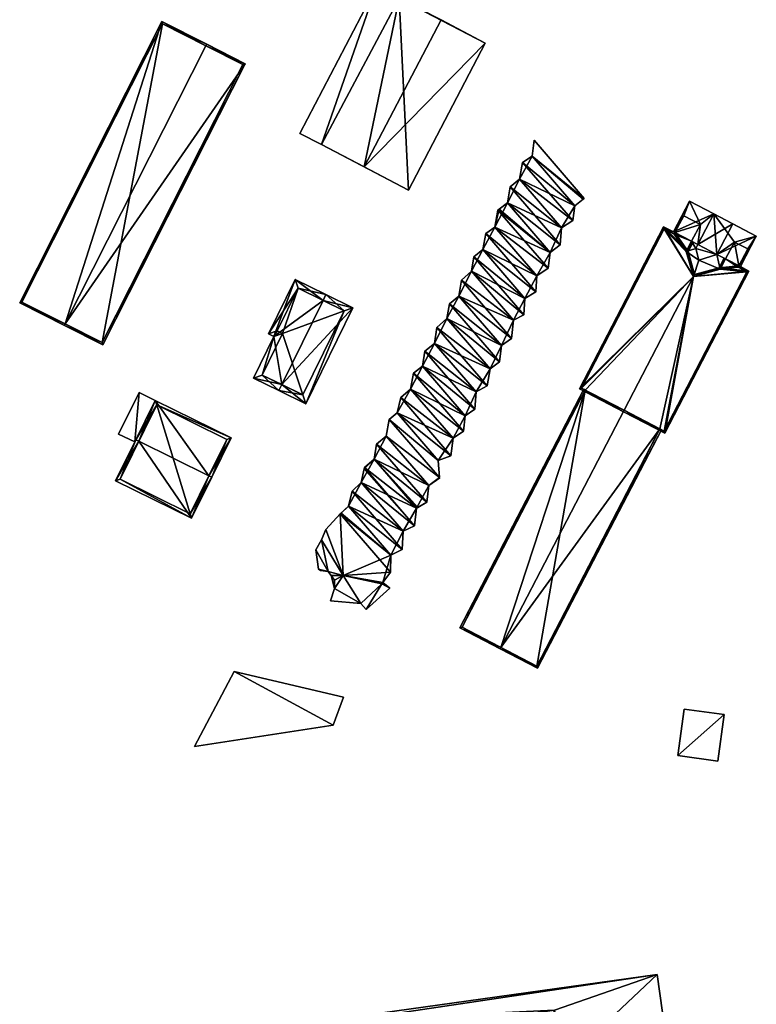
# Model space of a CAD drawing. Header units: inches. Extents: x 2528110 to 2532513, y 1151075 to 1152012.
# Tile 65 of 99: x 2531719 to 2531830, y 1151753 to 1151903. Entities that reach past the tile are written whole.
import ezdxf

# ---------------------------------------------------------------- set-up
doc = ezdxf.new("R2010")
doc.units = ezdxf.units.IN
doc.header["$MEASUREMENT"] = 0
doc.layers.add('Gebaeude Einzelhaus', color=10, linetype='Continuous')
doc.layers.add('Offenes Gebaeude', color=10, linetype='Continuous')

msp = doc.modelspace()

# ---------------------------------------------------------------- meshes
at = {"layer": 'Gebaeude Einzelhaus'}
mesh = msp.add_polyface(dxfattribs=at)
corners = [(2531770.936, 1151880.384, 403.86), (2531789.308, 1151899.194, 402.319), (2531782.589, 1151902.703, 403.86), (2531777.655, 1151876.875, 402.319), (2531764.428, 1151883.781, 402.283), (2531772.809, 1151907.808, 401.49), (2531761.156, 1151885.489, 401.49), (2531776.221, 1151906.027, 402.317), (2531789.308, 1151899.194, 393.371), (2531776.221, 1151906.027, 393.371), (2531764.428, 1151883.781, 393.371), (2531777.655, 1151876.875, 393.371)]
mesh.append_faces([[corners[k] for k in face] for face in [(5, 4, 6), (7, 4, 5), (7, 0, 2), (7, 4, 0), (7, 5, 4), (4, 5, 6), (3, 1, 0), (0, 1, 2)]], dxfattribs={"color": 13})
mesh.append_faces([[corners[k] for k in face] for face in [(9, 11, 10), (9, 8, 11), (1, 3, 8), (8, 3, 11), (0, 11, 3), (0, 10, 11), (0, 4, 10), (4, 9, 10), (4, 7, 9), (2, 9, 7), (2, 8, 9), (2, 1, 8)]], dxfattribs={"color": 41})
mesh = msp.add_polyface(dxfattribs=at)
corners = [(2531718.589, 1151859.766, 401.097), (2531725.389, 1151856.325, 402.757), (2531725.502, 1151856.548, 402.757), (2531740.193, 1151902.456, 401.097), (2531746.88, 1151898.793, 402.757), (2531746.993, 1151899.015, 402.757), (2531731.209, 1151853.38, 401.572), (2531752.813, 1151896.07, 401.572), (2531718.925, 1151859.876, 401.151), (2531740.303, 1151902.121, 401.151), (2531731.099, 1151853.716, 401.617), (2531752.478, 1151895.96, 401.617), (2531752.478, 1151895.96, 392.845), (2531740.303, 1151902.121, 392.845), (2531718.925, 1151859.876, 392.845), (2531731.099, 1151853.716, 392.845)]
mesh.append_faces([[corners[k] for k in face] for face in [(4, 9, 5), (5, 9, 3), (11, 7, 10), (4, 5, 11), (11, 5, 7), (6, 10, 7), (2, 1, 8), (1, 10, 6), (1, 2, 10), (3, 9, 0), (0, 9, 8), (0, 8, 1), (2, 7, 4), (4, 7, 5), (1, 6, 2), (2, 6, 7), (3, 4, 5), (0, 2, 3), (3, 2, 4), (0, 1, 2)]], dxfattribs={"color": 13})
mesh.append_faces([[corners[k] for k in face] for face in [(13, 15, 14), (12, 15, 13), (11, 10, 12), (12, 10, 15), (2, 15, 10), (2, 14, 15), (2, 8, 14), (8, 9, 14), (14, 9, 13), (4, 13, 9), (4, 12, 13), (4, 11, 12)]], dxfattribs={"color": 41})
mesh = msp.add_polyface(dxfattribs=at)
corners = [(2531800.89, 1151871.129, 392.691), (2531802.929, 1151874.505, 392.691), (2531802.593, 1151872.235, 392.691), (2531796.441, 1151882.029, 392.691), (2531804.194, 1151875.489, 392.691), (2531804.34, 1151875.603, 392.691), (2531796.725, 1151884.435, 392.691), (2531794.505, 1151878.535, 392.691), (2531794.978, 1151881.068, 392.691), (2531792.681, 1151874.944, 392.691), (2531793.071, 1151877.393, 392.691), (2531790.766, 1151871.234, 392.691), (2531791.427, 1151873.998, 392.691), (2531791.233, 1151873.851, 392.691), (2531791.233, 1151873.851, 403.281), (2531791.427, 1151873.998, 403.394), (2531792.681, 1151874.944, 404.12), (2531793.071, 1151877.393, 403.281), (2531794.505, 1151878.535, 404.12), (2531794.978, 1151881.068, 403.281), (2531796.441, 1151882.029, 404.12), (2531796.725, 1151884.435, 403.281), (2531804.34, 1151875.603, 403.281), (2531804.194, 1151875.489, 403.368), (2531802.929, 1151874.505, 404.12), (2531802.593, 1151872.235, 403.281), (2531800.686, 1151868.56, 403.281), (2531800.89, 1151871.129, 404.12)]
mesh.append_faces([[corners[k] for k in face] for face in [(22, 20, 23), (23, 20, 24), (22, 21, 20), (25, 24, 19), (19, 24, 20), (17, 16, 26), (18, 25, 19), (18, 27, 25), (18, 17, 27), (27, 17, 26)]], dxfattribs={"color": 13})
mesh.append_faces([[corners[k] for k in face] for face in [(0, 1, 2), (1, 3, 4), (4, 3, 5), (5, 3, 6), (0, 7, 1), (1, 7, 3), (3, 7, 8), (0, 9, 7), (7, 9, 10), (9, 11, 12), (12, 11, 13), (11, 14, 13), (14, 12, 13), (14, 15, 12), (15, 9, 12), (15, 16, 9), (16, 17, 9), (9, 17, 10), (17, 7, 10), (17, 18, 7), (18, 19, 7), (7, 19, 8), (19, 3, 8), (19, 20, 3), (20, 21, 3), (3, 21, 6), (21, 22, 6), (6, 22, 5), (22, 4, 5), (22, 23, 4), (23, 1, 4), (23, 24, 1), (24, 25, 1), (1, 25, 2)]], dxfattribs={"color": 41})
mesh = msp.add_polyface(dxfattribs=at)
corners = [(2531797.144, 1151863.838, 392.691), (2531799.175, 1151867.413, 392.691), (2531798.848, 1151865.018, 392.691), (2531800.89, 1151871.129, 392.691), (2531800.686, 1151868.56, 392.691), (2531792.681, 1151874.944, 392.691), (2531790.766, 1151871.234, 392.691), (2531795.336, 1151860.423, 392.691), (2531788.936, 1151867.845, 392.691), (2531789.375, 1151870.27, 392.691), (2531787.213, 1151864.543, 392.691), (2531787.555, 1151866.761, 392.691), (2531785.698, 1151863.183, 403.281), (2531785.698, 1151863.183, 392.691), (2531787.213, 1151864.543, 404.12), (2531787.555, 1151866.761, 403.281), (2531788.936, 1151867.845, 404.12), (2531789.375, 1151870.27, 403.281), (2531790.766, 1151871.234, 404.12), (2531791.233, 1151873.851, 403.281), (2531802.593, 1151872.235, 403.281), (2531802.593, 1151872.235, 392.691), (2531800.89, 1151871.129, 404.12), (2531800.686, 1151868.56, 403.281), (2531799.175, 1151867.413, 404.12), (2531798.848, 1151865.018, 403.281), (2531797.144, 1151863.838, 404.12), (2531796.99, 1151861.438, 403.281), (2531795.336, 1151860.423, 404.12), (2531795.17, 1151857.929, 403.281), (2531791.427, 1151873.998, 403.394), (2531792.681, 1151874.944, 404.12)]
mesh.append_faces([[corners[k] for k in face] for face in [(15, 28, 16), (15, 14, 29), (17, 26, 18), (17, 27, 26), (17, 16, 27), (27, 16, 28), (19, 18, 25), (25, 18, 26), (30, 24, 31), (30, 19, 24), (24, 19, 25), (23, 31, 24)]], dxfattribs={"color": 13})
mesh.append_faces([[corners[k] for k in face] for face in [(0, 1, 2), (1, 3, 4), (1, 5, 3), (0, 6, 1), (1, 6, 5), (7, 8, 0), (0, 8, 6), (6, 8, 9), (7, 10, 8), (8, 10, 11), (12, 10, 13), (12, 14, 10), (14, 15, 10), (10, 15, 11), (15, 8, 11), (15, 16, 8), (16, 17, 8), (8, 17, 9), (17, 6, 9), (17, 18, 6), (18, 19, 6), (20, 3, 21), (20, 22, 3), (22, 23, 3), (3, 23, 4), (23, 1, 4), (23, 24, 1), (24, 25, 1), (1, 25, 2), (25, 0, 2), (25, 26, 0), (26, 27, 0)]], dxfattribs={"color": 41})
mesh = msp.add_polyface(dxfattribs=at)
corners = [(2531826.919, 1151871.755, 404.155), (2531824.001, 1151873.271, 404.155), (2531821.585, 1151868.62, 404.155), (2531824.503, 1151867.104, 404.155), (2531821.276, 1151868.024, 404.155), (2531821.759, 1151866.223, 404.155), (2531828.063, 1151865.255, 403.885), (2531830.478, 1151869.904, 403.885), (2531817.903, 1151870.534, 404.035), (2531820.319, 1151875.185, 404.035), (2531821.759, 1151866.223, 401.601), (2531819.845, 1151867.568, 401.601), (2531820.931, 1151863.754, 401.601), (2531821.276, 1151868.024, 401.601), (2531820.646, 1151869.108, 401.601), (2531820.945, 1151863.758, 401.601), (2531825.011, 1151864.871, 401.601), (2531824.503, 1151867.104, 401.601), (2531825.817, 1151866.422, 401.601), (2531821.585, 1151868.62, 401.601), (2531830.478, 1151869.904, 392.705), (2531824.001, 1151873.271, 392.705), (2531825.817, 1151866.422, 402.155), (2531827.84, 1151865.371, 401.654), (2531828.063, 1151865.255, 401.599), (2531827.84, 1151865.371, 392.705), (2531828.063, 1151865.255, 392.705), (2531827.15, 1151868.986, 392.705), (2531824.503, 1151867.104, 392.705), (2531821.585, 1151868.62, 392.705), (2531829.174, 1151867.936, 392.705), (2531825.817, 1151866.422, 392.705), (2531821.276, 1151868.024, 392.705), (2531821.759, 1151866.223, 392.705), (2531820.319, 1151875.185, 392.705), (2531817.903, 1151870.534, 392.705), (2531818.125, 1151870.419, 401.679), (2531820.646, 1151869.108, 402.269), (2531818.125, 1151870.419, 392.705), (2531821.979, 1151871.674, 392.705), (2531820.646, 1151869.108, 392.705), (2531819.456, 1151872.984, 392.705), (2531819.845, 1151867.568, 392.705), (2531825.011, 1151864.871, 392.705), (2531820.931, 1151863.754, 392.705)]
mesh.append_faces([[corners[k] for k in face] for face in [(14, 13, 19), (10, 16, 17), (17, 16, 18), (10, 15, 16), (10, 12, 15), (14, 11, 13), (13, 11, 10), (10, 11, 12), (2, 1, 8), (8, 1, 9), (3, 7, 0), (3, 6, 7), (3, 4, 5), (0, 2, 3), (3, 2, 4), (0, 1, 2)]], dxfattribs={"color": 13})
mesh.append_faces([[corners[k] for k in face] for face in [(43, 28, 31), (42, 33, 44), (44, 33, 43), (43, 33, 28), (40, 32, 42), (42, 32, 33), (40, 29, 32), (34, 41, 35), (35, 41, 38), (34, 39, 41), (39, 29, 40), (34, 21, 39), (39, 21, 29), (2, 37, 19), (19, 37, 14), (36, 35, 38), (2, 8, 37), (37, 8, 36), (36, 8, 35), (34, 35, 9), (9, 35, 8), (9, 21, 34), (9, 1, 21), (29, 28, 32), (32, 28, 33), (28, 27, 31), (30, 26, 25), (27, 20, 30), (30, 20, 26), (29, 21, 28), (28, 21, 27), (27, 21, 20), (24, 7, 6), (24, 20, 7), (24, 26, 20), (24, 25, 26), (24, 23, 25), (22, 17, 18), (22, 3, 17), (24, 6, 23), (23, 6, 22), (22, 6, 3), (10, 17, 5), (5, 17, 3), (13, 10, 4), (4, 10, 5), (2, 19, 4), (4, 19, 13), (0, 21, 1), (0, 20, 21), (0, 7, 20)]], dxfattribs={"color": 41})
mesh = msp.add_polyface(dxfattribs=at)
corners = [(2531820.646, 1151869.108, 402.269), (2531820.113, 1151867.54, 402.321), (2531820.868, 1151868.993, 402.321), (2531818.125, 1151870.419, 401.679), (2531816.399, 1151871.314, 401.276), (2531820.947, 1151863.758, 402.836), (2531821.104, 1151864.06, 402.836), (2531803.605, 1151846.69, 401.276), (2531810.394, 1151843.445, 402.836), (2531810.279, 1151843.223, 402.836), (2531824.84, 1151865.084, 402.21), (2531829.359, 1151864.581, 401.276), (2531816.566, 1151839.956, 401.276), (2531828.063, 1151865.255, 401.599), (2531825.817, 1151866.422, 402.155), (2531825.595, 1151866.537, 402.21), (2531827.84, 1151865.371, 401.654), (2531819.845, 1151867.568, 402.269), (2531820.931, 1151863.754, 402.833), (2531816.505, 1151870.976, 401.328), (2531803.943, 1151846.796, 401.328), (2531818.009, 1151870.196, 401.679), (2531816.46, 1151840.294, 401.331), (2531829.021, 1151864.475, 401.331), (2531827.725, 1151865.149, 401.654), (2531825.011, 1151864.871, 402.155), (2531818.009, 1151870.196, 392.705), (2531818.125, 1151870.419, 392.705), (2531816.505, 1151870.976, 392.705), (2531803.943, 1151846.796, 392.705), (2531815.843, 1151840.615, 401.003), (2531816.46, 1151840.294, 392.705), (2531804.477, 1151846.519, 400.999), (2531810.393, 1151843.445, 402.156), (2531804.477, 1151846.519, 392.705), (2531815.843, 1151840.615, 392.705), (2531829.021, 1151864.475, 392.705), (2531827.725, 1151865.149, 392.705), (2531827.84, 1151865.371, 392.705), (2531825.011, 1151864.871, 401.601), (2531825.817, 1151866.422, 401.601), (2531820.945, 1151863.758, 401.601), (2531820.931, 1151863.754, 401.601), (2531820.646, 1151869.108, 401.601), (2531819.845, 1151867.568, 401.601), (2531827.15, 1151868.986, 392.705), (2531829.174, 1151867.936, 392.705), (2531825.817, 1151866.422, 392.705), (2531825.011, 1151864.871, 392.705), (2531820.931, 1151863.754, 392.705), (2531819.845, 1151867.568, 392.705), (2531820.646, 1151869.108, 392.705), (2531821.979, 1151871.674, 392.705), (2531819.456, 1151872.984, 392.705)]
mesh.append_faces([[corners[k] for k in face] for face in [(6, 5, 18), (24, 16, 13), (10, 25, 6), (6, 25, 5), (15, 14, 10), (10, 14, 25), (13, 23, 24), (13, 11, 23), (9, 22, 12), (12, 22, 11), (11, 22, 23), (9, 8, 22), (7, 20, 9), (9, 20, 8), (21, 19, 3), (3, 19, 4), (4, 19, 7), (7, 19, 20), (1, 0, 2), (1, 17, 0), (1, 6, 17), (17, 6, 18), (14, 10, 16), (16, 10, 13), (14, 15, 10), (13, 10, 11), (12, 8, 9), (11, 5, 12), (12, 5, 8), (11, 10, 5), (5, 10, 6), (5, 7, 8), (8, 7, 9), (5, 4, 7), (6, 1, 5), (5, 1, 4), (4, 1, 3), (3, 1, 0), (0, 1, 2)]], dxfattribs={"color": 13})
mesh.append_faces([[corners[k] for k in face] for face in [(51, 27, 52), (52, 27, 53), (50, 26, 51), (51, 26, 27), (49, 28, 50), (50, 28, 26), (49, 29, 28), (49, 34, 29), (49, 35, 34), (49, 31, 35), (48, 36, 49), (49, 36, 31), (47, 37, 48), (48, 37, 36), (47, 38, 37), (47, 45, 38), (38, 45, 46), (17, 42, 44), (17, 18, 42), (44, 43, 17), (17, 43, 0), (41, 18, 5), (41, 42, 18), (39, 41, 25), (25, 41, 5), (25, 14, 39), (39, 14, 40), (37, 38, 24), (24, 38, 16), (24, 23, 37), (37, 23, 36), (23, 22, 36), (36, 22, 31), (31, 30, 35), (32, 29, 34), (32, 20, 29), (30, 8, 33), (33, 8, 32), (32, 8, 20), (31, 22, 30), (30, 22, 8), (20, 19, 29), (29, 19, 28), (19, 26, 28), (19, 21, 26), (26, 3, 27), (26, 21, 3)]], dxfattribs={"color": 41})
mesh = msp.add_polyface(dxfattribs=at)
corners = [(2531786.251, 1151842.621, 392.691), (2531787.933, 1151846.261, 392.691), (2531787.736, 1151843.601, 392.691), (2531781.606, 1151853.599, 392.691), (2531790.048, 1151849.75, 392.691), (2531789.58, 1151847.155, 392.691), (2531785.289, 1151860.796, 392.691), (2531791.759, 1151853.291, 392.691), (2531783.469, 1151857.381, 392.691), (2531791.468, 1151850.793, 392.691), (2531793.591, 1151857.145, 392.691), (2531793.313, 1151854.35, 392.691), (2531795.336, 1151860.423, 392.691), (2531795.17, 1151857.929, 392.691), (2531797.144, 1151863.838, 392.691), (2531796.99, 1151861.438, 392.691), (2531787.213, 1151864.543, 392.691), (2531796.99, 1151861.438, 403.281), (2531795.336, 1151860.423, 404.12), (2531795.17, 1151857.929, 403.281), (2531793.591, 1151857.145, 404.12), (2531793.313, 1151854.35, 403.281), (2531791.759, 1151853.291, 404.12), (2531791.468, 1151850.793, 403.281), (2531790.048, 1151849.75, 404.12), (2531789.58, 1151847.155, 403.281), (2531787.933, 1151846.261, 404.12), (2531787.736, 1151843.601, 403.281), (2531781.965, 1151855.989, 403.281), (2531783.469, 1151857.381, 404.12), (2531785.289, 1151860.796, 404.12), (2531783.853, 1151859.626, 403.281), (2531785.698, 1151863.183, 403.281), (2531787.213, 1151864.543, 404.12), (2531787.555, 1151866.761, 403.281)]
mesh.append_faces([[corners[k] for k in face] for face in [(28, 25, 24), (29, 24, 23), (30, 31, 22), (22, 31, 23), (32, 20, 33), (32, 21, 20), (32, 30, 21), (21, 30, 22), (34, 19, 18), (19, 33, 20)]], dxfattribs={"color": 13})
mesh.append_faces([[corners[k] for k in face] for face in [(0, 1, 2), (3, 4, 1), (1, 4, 5), (6, 7, 8), (8, 7, 4), (4, 7, 9), (6, 10, 7), (7, 10, 11), (10, 12, 13), (12, 14, 15), (6, 16, 10), (10, 16, 12), (14, 17, 15), (17, 12, 15), (17, 18, 12), (18, 19, 12), (12, 19, 13), (19, 10, 13), (19, 20, 10), (20, 21, 10), (10, 21, 11), (21, 7, 11), (21, 22, 7), (22, 23, 7), (7, 23, 9), (23, 4, 9), (23, 24, 4), (24, 25, 4), (4, 25, 5), (25, 1, 5), (25, 26, 1), (26, 27, 1), (1, 27, 2), (27, 0, 2)]], dxfattribs={"color": 41})
mesh = msp.add_polyface(dxfattribs=at)
corners = [(2531785.289, 1151860.796, 392.691), (2531783.469, 1151857.381, 392.691), (2531783.853, 1151859.626, 392.691), (2531781.606, 1151853.599, 392.691), (2531781.965, 1151855.989, 392.691), (2531779.774, 1151850.135, 392.691), (2531780.121, 1151852.434, 392.691), (2531777.959, 1151846.666, 392.691), (2531778.385, 1151849.088, 392.691), (2531775.936, 1151843.045, 392.691), (2531776.464, 1151845.385, 392.691), (2531786.251, 1151842.621, 392.691), (2531787.933, 1151846.261, 392.691), (2531790.048, 1151849.75, 392.691), (2531785.698, 1151863.183, 392.691), (2531787.213, 1151864.543, 392.691), (2531775.936, 1151843.045, 404.12), (2531776.464, 1151845.385, 403.281), (2531777.959, 1151846.666, 404.12), (2531778.385, 1151849.088, 403.281), (2531779.774, 1151850.135, 404.12), (2531780.121, 1151852.434, 403.281), (2531781.606, 1151853.599, 404.12), (2531781.965, 1151855.989, 403.281), (2531783.469, 1151857.381, 404.12), (2531783.853, 1151859.626, 403.281), (2531785.289, 1151860.796, 404.12), (2531785.698, 1151863.183, 403.281), (2531784.408, 1151839.186, 404.12), (2531786, 1151840.255, 403.281), (2531786.251, 1151842.621, 404.12), (2531787.736, 1151843.601, 403.281), (2531787.933, 1151846.261, 404.12), (2531790.048, 1151849.75, 404.12), (2531789.58, 1151847.155, 403.281), (2531791.468, 1151850.793, 403.281)]
mesh.append_faces([[corners[k] for k in face] for face in [(17, 28, 18), (18, 29, 19), (19, 30, 20), (19, 29, 30), (20, 31, 21), (20, 30, 31), (21, 32, 22), (21, 31, 32), (23, 33, 24), (23, 22, 34), (34, 22, 32), (24, 35, 25)]], dxfattribs={"color": 13})
mesh.append_faces([[corners[k] for k in face] for face in [(0, 1, 2), (1, 3, 4), (3, 5, 6), (5, 7, 8), (7, 9, 10), (5, 11, 7), (3, 12, 5), (5, 12, 11), (1, 13, 3), (14, 15, 0), (16, 17, 9), (9, 17, 10), (17, 7, 10), (17, 18, 7), (18, 19, 7), (7, 19, 8), (19, 5, 8), (19, 20, 5), (20, 21, 5), (5, 21, 6), (21, 3, 6), (21, 22, 3), (22, 23, 3), (3, 23, 4), (23, 1, 4), (23, 24, 1), (24, 25, 1), (1, 25, 2), (25, 0, 2), (25, 26, 0), (26, 27, 0), (0, 27, 14)]], dxfattribs={"color": 41})
mesh = msp.add_polyface(dxfattribs=at)
corners = [(2531758.39, 1151847.335, 402.419), (2531757.949, 1151846.436, 402.419), (2531762.038, 1151844.43, 400.839), (2531769.196, 1151859.021, 400.839), (2531764.668, 1151860.129, 402.419), (2531765.108, 1151861.026, 402.419), (2531760.43, 1151863.321, 400.839), (2531757.189, 1151854.651, 401.114), (2531756.373, 1151855.053, 400.839), (2531754.088, 1151848.331, 401.114), (2531767.859, 1151858.564, 401.186), (2531760.888, 1151861.984, 401.142), (2531757.709, 1151855.508, 401.141), (2531755.426, 1151848.789, 401.417), (2531758.526, 1151855.108, 401.417), (2531761.58, 1151845.769, 401.186), (2531767.859, 1151858.564, 392.646), (2531760.888, 1151861.984, 392.646), (2531757.709, 1151855.508, 392.646), (2531758.526, 1151855.108, 392.646), (2531755.426, 1151848.789, 392.646), (2531761.58, 1151845.769, 392.646)]
mesh.append_faces([[corners[k] for k in face] for face in [(2, 15, 10), (0, 15, 1), (13, 0, 1), (1, 15, 2), (9, 13, 1), (14, 13, 7), (12, 14, 7), (7, 13, 9), (11, 12, 8), (8, 12, 7), (6, 11, 8), (4, 11, 5), (10, 4, 5), (5, 11, 6), (2, 10, 3), (3, 10, 5), (0, 9, 1), (4, 7, 0), (0, 7, 9), (4, 6, 7), (7, 6, 8), (4, 5, 6), (0, 3, 4), (4, 3, 5), (0, 2, 3), (0, 1, 2)]], dxfattribs={"color": 13})
mesh.append_faces([[corners[k] for k in face] for face in [(19, 21, 20), (17, 19, 18), (16, 21, 19), (16, 19, 17), (10, 21, 16), (15, 21, 10), (20, 21, 0), (0, 21, 15), (13, 20, 0), (19, 20, 14), (14, 20, 13), (18, 19, 12), (12, 19, 14), (17, 18, 12), (11, 17, 12), (16, 17, 4), (4, 17, 11), (10, 16, 4)]], dxfattribs={"color": 41})
mesh = msp.add_polyface(dxfattribs=at)
corners = [(2531776.833, 1151825.091, 392.691), (2531778.859, 1151828.581, 392.691), (2531778.559, 1151825.913, 392.691), (2531780.733, 1151832.013, 392.691), (2531780.411, 1151829.484, 392.691), (2531782.349, 1151833.22, 392.691), (2531782.396, 1151833.165, 392.691), (2531774.251, 1151839.53, 392.691), (2531772.43, 1151836.039, 392.691), (2531782.396, 1151833.165, 403.281), (2531782.349, 1151833.22, 403.281), (2531780.733, 1151832.013, 404.12), (2531780.411, 1151829.484, 403.281), (2531779.069, 1151828.703, 404.007), (2531778.859, 1151828.581, 404.12), (2531778.559, 1151825.913, 403.281), (2531775.936, 1151843.045, 392.691), (2531782.174, 1151835.81, 392.691), (2531774.734, 1151842.053, 392.691), (2531777.959, 1151846.666, 392.691), (2531784.408, 1151839.186, 392.691), (2531784.079, 1151836.553, 392.691), (2531786.251, 1151842.621, 392.691), (2531786, 1151840.255, 392.691), (2531787.736, 1151843.601, 403.281), (2531786.251, 1151842.621, 404.12), (2531786, 1151840.255, 403.281), (2531784.408, 1151839.186, 404.12), (2531784.079, 1151836.553, 403.281), (2531782.174, 1151835.81, 404.12), (2531774.251, 1151839.53, 404.12), (2531772.796, 1151838.316, 403.281), (2531772.43, 1151836.039, 404.12), (2531775.936, 1151843.045, 404.12), (2531774.734, 1151842.053, 403.281), (2531776.464, 1151845.385, 403.281), (2531777.959, 1151846.666, 404.12)]
mesh.append_faces([[corners[k] for k in face] for face in [(10, 11, 9), (10, 30, 11), (11, 31, 12), (12, 32, 13), (33, 34, 29), (29, 34, 10), (35, 28, 27), (35, 33, 28), (28, 33, 29), (36, 27, 26)]], dxfattribs={"color": 13})
mesh.append_faces([[corners[k] for k in face] for face in [(0, 1, 2), (1, 3, 4), (3, 5, 6), (3, 7, 5), (1, 8, 3), (9, 6, 10), (10, 6, 5), (9, 3, 6), (9, 11, 3), (11, 12, 3), (3, 12, 4), (13, 1, 12), (12, 1, 4), (13, 14, 1), (14, 15, 1), (1, 15, 2), (16, 17, 18), (18, 17, 5), (19, 20, 16), (16, 20, 17), (17, 20, 21), (19, 22, 20), (20, 22, 23), (24, 25, 22), (25, 26, 22), (22, 26, 23), (26, 20, 23), (26, 27, 20), (27, 28, 20), (20, 28, 21), (28, 17, 21), (28, 29, 17), (5, 17, 10), (10, 17, 29)]], dxfattribs={"color": 41})
mesh = msp.add_polyface(dxfattribs=at)
corners = [(2531785.436, 1151810.411, 400.956), (2531791.575, 1151807.223, 402.156), (2531791.69, 1151807.445, 402.156), (2531804.477, 1151846.519, 400.999), (2531810.393, 1151843.445, 402.156), (2531804.256, 1151846.633, 400.956), (2531797.245, 1151804.276, 400.956), (2531815.843, 1151840.615, 401.003), (2531816.064, 1151840.5, 400.956), (2531785.774, 1151810.518, 400.999), (2531797.139, 1151804.614, 401.003), (2531785.774, 1151810.518, 392.704), (2531804.477, 1151846.519, 392.705), (2531797.139, 1151804.614, 392.704), (2531815.843, 1151840.615, 392.705)]
mesh.append_faces([[corners[k] for k in face] for face in [(1, 10, 6), (6, 10, 8), (8, 10, 7), (1, 2, 10), (9, 2, 1), (5, 9, 0), (5, 3, 9), (0, 9, 1), (2, 7, 4), (2, 6, 7), (7, 6, 8), (2, 1, 6), (0, 3, 5), (0, 2, 3), (3, 2, 4), (0, 1, 2)]], dxfattribs={"color": 13})
mesh.append_faces([[corners[k] for k in face] for face in [(12, 13, 11), (12, 14, 13), (13, 14, 10), (10, 14, 7), (2, 13, 10), (2, 11, 13), (2, 9, 11), (11, 3, 12), (11, 9, 3)]], dxfattribs={"color": 41})
mesh = msp.add_polyface(dxfattribs=at)
corners = [(2531747.34, 1151833.495, 398.804), (2531747.789, 1151833.274, 398.804), (2531750.736, 1151839.244, 397.145), (2531739.184, 1151844.946, 397.145), (2531736.685, 1151838.754, 398.804), (2531736.236, 1151838.976, 398.804), (2531744.711, 1151827.04, 397.935), (2531733.159, 1151832.743, 397.935), (2531739.411, 1151844.276, 397.27), (2531750.066, 1151839.016, 397.27), (2531733.829, 1151832.97, 397.998), (2531744.484, 1151827.71, 397.998), (2531739.411, 1151844.276, 392.447), (2531750.066, 1151839.016, 392.447), (2531733.829, 1151832.97, 392.447), (2531744.484, 1151827.71, 392.447)]
mesh.append_faces([[corners[k] for k in face] for face in [(11, 0, 1), (1, 0, 9), (10, 11, 6), (6, 11, 1), (7, 10, 6), (4, 10, 5), (8, 4, 5), (5, 10, 7), (3, 8, 5), (9, 8, 2), (1, 9, 2), (2, 8, 3), (6, 4, 7), (7, 4, 5), (6, 0, 4), (6, 1, 0), (0, 3, 4), (4, 3, 5), (0, 2, 3), (0, 1, 2)]], dxfattribs={"color": 13})
mesh.append_faces([[corners[k] for k in face] for face in [(12, 15, 14), (13, 15, 12), (0, 15, 13), (11, 15, 0), (0, 13, 9), (14, 15, 10), (10, 15, 11), (12, 14, 4), (4, 14, 10), (8, 12, 4), (13, 12, 9), (9, 12, 8)]], dxfattribs={"color": 41})
mesh = msp.add_polyface(dxfattribs=at)
corners = [(2531782.349, 1151833.22, 392.691), (2531774.251, 1151839.53, 392.691), (2531774.734, 1151842.053, 392.691), (2531780.733, 1151832.013, 392.691), (2531772.43, 1151836.039, 392.691), (2531772.796, 1151838.316, 392.691), (2531770.904, 1151834.561, 392.691), (2531770.943, 1151834.746, 392.691), (2531776.833, 1151825.091, 392.691), (2531770.47, 1151832.473, 392.691), (2531778.859, 1151828.581, 392.691), (2531768.549, 1151828.874, 392.691), (2531769.074, 1151831.144, 392.691), (2531765.083, 1151825.366, 402.415), (2531767.291, 1151827.708, 392.691), (2531765.083, 1151825.366, 392.691), (2531767.291, 1151827.708, 403.281), (2531767.442, 1151827.848, 403.381), (2531768.549, 1151828.874, 404.12), (2531769.074, 1151831.144, 403.281), (2531770.47, 1151832.473, 404.12), (2531770.904, 1151834.561, 403.349), (2531770.943, 1151834.746, 403.281), (2531772.43, 1151836.039, 404.12), (2531772.796, 1151838.316, 403.281), (2531774.251, 1151839.53, 404.12), (2531774.734, 1151842.053, 403.281), (2531775.936, 1151843.045, 392.691), (2531775.936, 1151843.045, 404.12), (2531782.349, 1151833.22, 403.281), (2531780.733, 1151832.013, 404.12), (2531780.411, 1151829.484, 403.281), (2531778.859, 1151828.581, 404.12), (2531778.559, 1151825.913, 403.281), (2531779.069, 1151828.703, 404.007), (2531776.833, 1151825.091, 404.12), (2531776.689, 1151822.31, 403.281)]
mesh.append_faces([[corners[k] for k in face] for face in [(26, 25, 29), (30, 25, 24), (31, 24, 23), (32, 22, 33), (32, 23, 22), (32, 34, 23), (33, 22, 21), (35, 33, 20), (20, 33, 21), (36, 19, 18), (36, 35, 19), (19, 35, 20)]], dxfattribs={"color": 13})
mesh.append_faces([[corners[k] for k in face] for face in [(0, 1, 2), (3, 4, 1), (1, 4, 5), (4, 6, 7), (8, 9, 10), (10, 9, 4), (4, 9, 6), (8, 11, 9), (9, 11, 12), (13, 14, 15), (13, 16, 14), (17, 11, 16), (16, 11, 14), (17, 18, 11), (18, 19, 11), (11, 19, 12), (19, 9, 12), (19, 20, 9), (20, 21, 9), (9, 21, 6), (21, 22, 6), (6, 22, 7), (22, 4, 7), (22, 23, 4), (23, 24, 4), (4, 24, 5), (24, 1, 5), (24, 25, 1), (25, 26, 1), (1, 26, 2), (26, 27, 2), (26, 28, 27)]], dxfattribs={"color": 41})
mesh = msp.add_polyface(dxfattribs=at)
corners = [(2531766.428, 1151816.39, 392.691), (2531770.401, 1151814.085, 392.691), (2531765.818, 1151814.536, 392.691), (2531767.728, 1151818.354, 392.691), (2531765.886, 1151818.36, 392.691), (2531766.419, 1151817.629, 392.691), (2531765.818, 1151814.536, 401.842), (2531766.428, 1151816.39, 401.842), (2531765.886, 1151818.36, 401.842), (2531765.083, 1151825.366, 392.691), (2531767.291, 1151827.708, 392.691), (2531764.414, 1151823.769, 392.691), (2531765.44, 1151818.971, 392.691), (2531763.595, 1151822.261, 392.691), (2531763.954, 1151819.323, 392.691), (2531764.266, 1151819.116, 392.691), (2531766.419, 1151817.629, 401.842), (2531767.728, 1151818.354, 401.842), (2531766.419, 1151817.629, 402.841), (2531767.728, 1151818.354, 402.841), (2531765.44, 1151818.971, 402.575), (2531764.266, 1151819.116, 402.575), (2531763.954, 1151819.323, 402.575), (2531763.595, 1151822.261, 402.307), (2531764.414, 1151823.769, 402.255), (2531765.083, 1151825.366, 402.415), (2531770.401, 1151814.085, 401.842), (2531767.291, 1151827.708, 403.281)]
mesh.append_faces([[corners[k] for k in face] for face in [(7, 16, 8), (7, 17, 16), (7, 6, 26), (22, 21, 20), (23, 22, 20), (24, 23, 20), (19, 24, 20), (19, 25, 24), (19, 27, 25), (18, 19, 20)]], dxfattribs={"color": 13})
mesh.append_faces([[corners[k] for k in face] for face in [(0, 1, 2), (0, 3, 1), (4, 5, 0), (0, 5, 3), (1, 6, 2), (6, 7, 2), (2, 7, 0), (0, 7, 4), (4, 7, 8), (4, 3, 5), (3, 9, 10), (3, 11, 9), (4, 12, 3), (3, 12, 11), (11, 12, 13), (13, 12, 14), (14, 12, 15), (16, 17, 18), (18, 17, 19), (18, 8, 16), (8, 12, 4), (18, 20, 8), (8, 20, 12), (20, 21, 12), (12, 21, 15), (21, 22, 15), (15, 22, 14), (22, 23, 14), (14, 23, 13), (23, 24, 13), (13, 24, 11), (24, 9, 11), (24, 25, 9)]], dxfattribs={"color": 41})
mesh = msp.add_polyface(dxfattribs=at)
corners = [(2531770.401, 1151814.085, 392.691), (2531773.574, 1151817.079, 392.691), (2531771.236, 1151813.179, 392.691), (2531774.801, 1151816.418, 392.691), (2531773.754, 1151817.322, 392.691), (2531767.728, 1151818.354, 392.691), (2531774.801, 1151816.418, 401.842), (2531771.236, 1151813.179, 401.842), (2531770.401, 1151814.085, 401.842), (2531765.818, 1151814.536, 401.842), (2531773.754, 1151817.322, 394.122), (2531773.754, 1151817.322, 401.842), (2531774.948, 1151821.453, 392.691), (2531774.906, 1151818.875, 392.691), (2531776.833, 1151825.091, 392.691), (2531776.689, 1151822.31, 392.691), (2531768.549, 1151828.874, 392.691), (2531767.291, 1151827.708, 392.691), (2531773.574, 1151817.079, 401.842), (2531773.574, 1151817.079, 403.321), (2531774.906, 1151818.875, 403.281), (2531767.728, 1151818.354, 402.841), (2531767.728, 1151818.354, 401.842), (2531778.559, 1151825.913, 403.281), (2531778.559, 1151825.913, 392.691), (2531776.833, 1151825.091, 404.12), (2531776.689, 1151822.31, 403.281), (2531774.948, 1151821.453, 404.12), (2531766.428, 1151816.39, 401.842), (2531768.549, 1151828.874, 404.12), (2531767.442, 1151827.848, 403.381), (2531767.291, 1151827.708, 403.281)]
mesh.append_faces([[corners[k] for k in face] for face in [(18, 6, 11), (18, 7, 6), (28, 8, 22), (22, 8, 18), (18, 8, 7), (26, 29, 27), (27, 30, 31), (27, 29, 30), (20, 27, 31), (21, 20, 31), (21, 19, 20)]], dxfattribs={"color": 13})
mesh.append_faces([[corners[k] for k in face] for face in [(0, 1, 2), (2, 1, 3), (3, 1, 4), (0, 5, 1), (6, 7, 3), (3, 7, 2), (7, 8, 2), (2, 8, 0), (8, 9, 0), (3, 10, 6), (6, 10, 11), (3, 4, 10), (5, 4, 1), (5, 12, 4), (4, 12, 13), (12, 14, 15), (12, 16, 14), (5, 17, 12), (12, 17, 16), (18, 11, 19), (19, 11, 20), (20, 11, 13), (13, 11, 10), (19, 21, 18), (18, 21, 22), (23, 14, 24), (23, 25, 14), (25, 26, 14), (14, 26, 15), (26, 12, 15), (26, 27, 12), (27, 20, 12), (12, 20, 13)]], dxfattribs={"color": 41})
mesh = msp.add_polyface(dxfattribs=at)
corners = [(2531751.181, 1151803.771, 406.595), (2531766.19, 1151795.635, 406.595), (2531767.765, 1151799.873, 406.595), (2531745.125, 1151792.398, 406.595), (2531751.181, 1151803.771, 392.735), (2531767.765, 1151799.873, 392.735), (2531745.125, 1151792.398, 392.735), (2531766.19, 1151795.635, 392.735)]
mesh.append_faces([[corners[k] for k in face] for face in [(3, 1, 0), (0, 1, 2)]], dxfattribs={"color": 13})
mesh.append_faces([[corners[k] for k in face] for face in [(4, 7, 6), (4, 5, 7), (2, 1, 5), (5, 1, 7), (1, 3, 7), (7, 3, 6), (3, 0, 6), (6, 0, 4), (0, 2, 4), (4, 2, 5)]], dxfattribs={"color": 41})
mesh = msp.add_polyface(dxfattribs=at)
corners = [(2531780.766, 1151741.34, 407.677), (2531764.632, 1151750.69, 407.677), (2531767.088, 1151733.056, 407.677), (2531799.812, 1151752.345, 407.677), (2531815.427, 1151757.766, 407.677), (2531779.625, 1151749.533, 407.677), (2531797.449, 1151740.744, 407.677), (2531817.883, 1151740.132, 407.677), (2531784.862, 1151738.991, 407.677), (2531800.956, 1151744.132, 407.677), (2531797.053, 1151743.588, 407.677), (2531784.463, 1151741.855, 407.677), (2531797.053, 1151743.588, 410.569), (2531784.862, 1151738.991, 410.569), (2531797.449, 1151740.744, 410.569), (2531800.956, 1151744.132, 410.569), (2531799.812, 1151752.345, 410.569), (2531779.625, 1151749.533, 410.569), (2531784.463, 1151741.855, 410.569), (2531780.766, 1151741.34, 410.569), (2531764.632, 1151750.69, 388.183), (2531815.427, 1151757.766, 388.183), (2531764.692, 1151750.261, 398.079), (2531767.083, 1151733.091, 398.079), (2531767.088, 1151733.056, 388.183), (2531764.692, 1151750.261, 388.183), (2531767.083, 1151733.091, 388.183), (2531817.883, 1151740.132, 388.183), (2531770.631, 1151751.088, 388.183), (2531773.023, 1151733.918, 388.183)]
mesh.append_faces([[corners[k] for k in face] for face in [(19, 18, 17), (18, 13, 12), (17, 18, 12), (16, 17, 12), (15, 16, 12), (12, 13, 14), (0, 8, 11), (6, 9, 10), (9, 4, 3), (6, 7, 9), (9, 7, 4), (0, 2, 8), (8, 2, 6), (6, 2, 7), (1, 0, 5), (3, 1, 5), (1, 3, 4), (0, 1, 2)]], dxfattribs={"color": 13})
mesh.append_faces([[corners[k] for k in face] for face in [(20, 28, 25), (29, 24, 26), (28, 27, 29), (29, 27, 24), (20, 21, 28), (28, 21, 27), (4, 7, 21), (21, 7, 27), (7, 2, 27), (27, 2, 24), (24, 23, 26), (22, 20, 25), (22, 1, 20), (24, 2, 23), (23, 2, 22), (22, 2, 1), (1, 4, 20), (20, 4, 21), (14, 8, 6), (14, 13, 8), (13, 11, 8), (13, 18, 11), (18, 0, 11), (18, 19, 0), (19, 5, 0), (19, 17, 5), (17, 3, 5), (17, 16, 3), (16, 9, 3), (16, 15, 9), (15, 10, 9), (15, 12, 10), (12, 6, 10), (12, 14, 6)]], dxfattribs={"color": 41})
at = {"layer": 'Offenes Gebaeude'}
mesh = msp.add_polyface(dxfattribs=at)
corners = [(2531736.066, 1151838.633, 398.804), (2531736.733, 1151846.156, 398.804), (2531733.615, 1151839.843, 398.804), (2531739.184, 1151844.946, 398.804), (2531736.066, 1151838.633, 398.704), (2531733.615, 1151839.843, 398.704), (2531739.184, 1151844.946, 398.704), (2531736.733, 1151846.156, 398.704)]
mesh.append_faces([[corners[k] for k in face] for face in [(3, 1, 0), (0, 1, 2)]], dxfattribs={"color": 13})
mesh.append_faces([[corners[k] for k in face] for face in [(4, 7, 6), (5, 7, 4), (2, 7, 5), (1, 7, 2), (6, 7, 3), (3, 7, 1), (4, 6, 0), (0, 6, 3), (5, 4, 2), (2, 4, 0)]], dxfattribs={"color": 41})
mesh = msp.add_polyface(dxfattribs=at)
corners = [(2531825.586, 1151797.265, 399.587), (2531818.565, 1151791.006, 399.587), (2531824.621, 1151790.181, 399.587), (2531819.53, 1151798.09, 399.587), (2531825.586, 1151797.265, 399.487), (2531824.621, 1151790.181, 399.487), (2531819.53, 1151798.09, 399.487), (2531818.565, 1151791.006, 399.487)]
mesh.append_faces([[corners[k] for k in face] for face in [(3, 1, 0), (0, 1, 2)]], dxfattribs={"color": 13})
mesh.append_faces([[corners[k] for k in face] for face in [(4, 7, 6), (5, 7, 4), (2, 7, 5), (1, 7, 2), (6, 7, 3), (3, 7, 1), (4, 6, 0), (0, 6, 3), (5, 4, 2), (2, 4, 0)]], dxfattribs={"color": 41})

doc.saveas('drawing.dxf')
